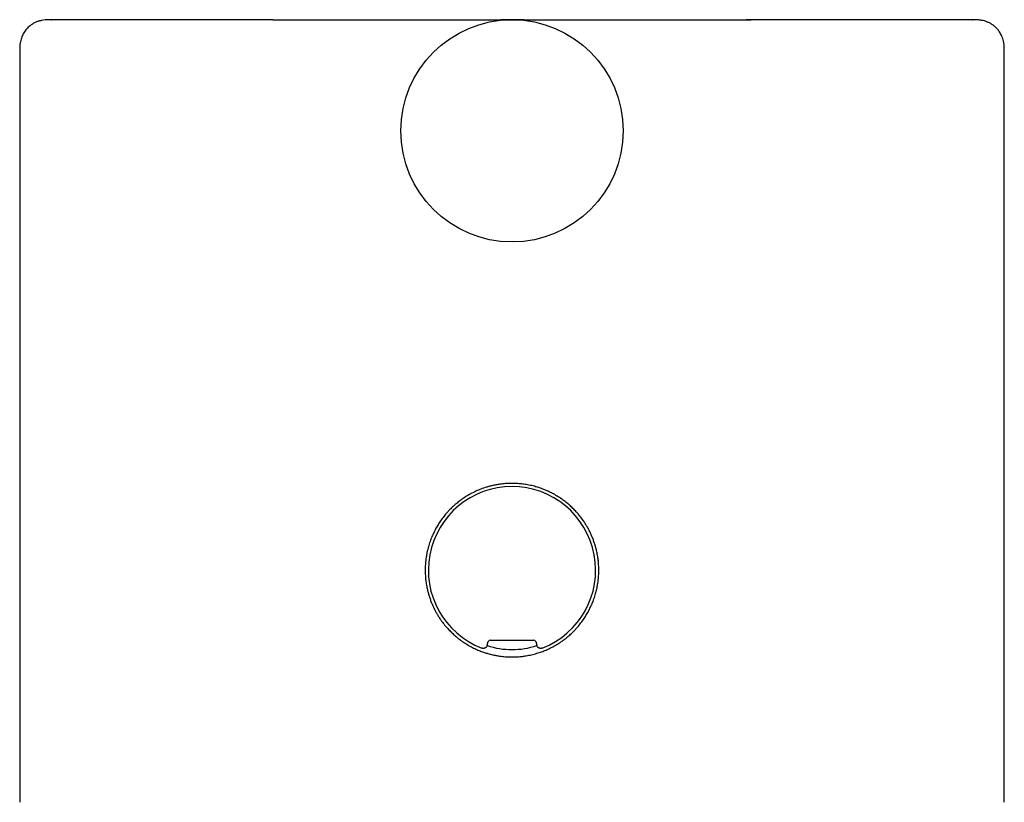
# Model space of a CAD drawing. Header units: millimetres. Extents: x 8 to 1084, y 12 to 961.
# Tile 19 of 49: x 387 to 433, y 899 to 936. Entities that reach past the tile are written whole.
import ezdxf

# ---------------------------------------------------------------- set-up
doc = ezdxf.new("R2010")
doc.units = ezdxf.units.MM

msp = doc.modelspace()

# ---------------------------------------------------------------- linework, layer by layer
at = {"color": 7, "linetype": 'Continuous', "lineweight": 30}
for p, q in [((398.892, 936.394), (410.048, 936.394)), ((408.856, 936.224), (408.856, 936.224)), ((410.334, 936.394), (421.489, 936.394)), ((411.526, 936.224), (411.526, 936.224)), ((407.122, 935.406), (407.122, 935.406)), ((413.26, 935.406), (413.26, 935.406)), ((386.941, 934.894), (386.941, 899.427)), ((433.441, 899.427), (433.441, 934.894)), ((409.025, 906.844), (409.071, 907.017)), ((409.168, 907.091), (411.214, 907.091)), ((411.311, 907.017), (411.357, 906.844)), ((386.942, 899.426), (386.942, 899.427)), ((433.44, 899.427), (433.44, 899.425))]:
    msp.add_line(p, q, dxfattribs=at)
msp.add_circle((410.191, 931.146), 5.25, dxfattribs=at)
for radius, start, end in [(3.95, 291.252, 248.748), (3.75, 251.7931, 270), (3.75, 270, 288.2059)]:
    msp.add_arc((410.191, 910.391), radius, start, end, dxfattribs=at)
for centre, major_axis in [((409.168, 906.991), (0.0609, -0.0794)), ((411.214, 906.991), (-0.0609, -0.0794))]:
    msp.add_ellipse(centre, major_axis=major_axis, ratio=0.999758, start_param=2.487211, end_param=3.795974, dxfattribs=at)
for points, knots in [([(388.451, 936.394), (388.442, 936.394), (388.426, 936.394), (388.403, 936.394), (388.383, 936.394), (388.365, 936.394), (388.351, 936.394), (388.34, 936.394), (388.332, 936.394), (388.325, 936.393), (388.319, 936.393), (388.315, 936.393), (388.31, 936.393), (388.304, 936.393), (388.294, 936.393), (388.28, 936.392), (388.253, 936.392), (388.204, 936.389), (388.114, 936.383), (387.989, 936.365), (387.845, 936.329), (387.707, 936.278), (387.598, 936.222), (387.515, 936.17), (387.45, 936.124), (387.381, 936.068), (387.308, 935.999), (387.233, 935.914), (387.166, 935.823), (387.108, 935.729), (387.06, 935.633), (387.019, 935.528), (386.986, 935.415), (386.961, 935.294), (386.947, 935.166), (386.941, 935.032), (386.941, 934.941), (386.941, 934.894)], [0, 0, 0, 0, 0.049092, 0.091821, 0.128169, 0.158122, 0.18168, 0.193163, 0.202168, 0.208726, 0.212933, 0.214265, 0.214796, 0.217886, 0.22033, 0.224734, 0.232727, 0.247413, 0.274731, 0.325687, 0.375938, 0.426089, 0.475918, 0.500684, 0.526702, 0.556838, 0.591163, 0.629601, 0.672014, 0.706321, 0.742655, 0.780923, 0.82105, 0.862999, 0.906771, 0.952408, 1, 1, 1, 1]), ([(398.892, 936.394), (398.727, 936.394), (398.398, 936.394), (397.914, 936.394), (397.44, 936.394), (396.976, 936.394), (396.521, 936.394), (396.079, 936.394), (395.636, 936.394), (395.195, 936.394), (394.753, 936.394), (394.324, 936.394), (393.906, 936.394), (393.516, 936.394), (393.151, 936.394), (392.812, 936.394), (392.485, 936.394), (392.169, 936.394), (391.865, 936.394), (391.573, 936.394), (391.284, 936.394), (391, 936.394), (390.722, 936.394), (390.458, 936.394), (390.21, 936.394), (389.983, 936.394), (389.775, 936.394), (389.586, 936.394), (389.412, 936.394), (389.252, 936.394), (389.106, 936.394), (388.974, 936.394), (388.853, 936.394), (388.744, 936.394), (388.649, 936.394), (388.572, 936.394), (388.512, 936.394), (388.47, 936.394), (388.445, 936.394), (388.438, 936.394), (388.441, 936.394), (388.45, 936.394), (388.451, 936.394)], [0, 0, 0, 0, 0.025384, 0.050699, 0.075966, 0.1012, 0.12642, 0.151644, 0.176356, 0.203324, 0.230285, 0.257258, 0.284267, 0.311334, 0.335572, 0.359753, 0.383892, 0.408005, 0.432107, 0.456215, 0.480304, 0.506771, 0.533232, 0.559709, 0.586223, 0.612793, 0.637579, 0.662285, 0.686927, 0.711523, 0.736089, 0.760642, 0.785198, 0.812234, 0.839316, 0.866468, 0.89371, 0.921064, 0.946329, 0.97162, 0.996955, 1, 1, 1, 1]), ([(410.746, 936.394), (410.746, 936.394), (410.748, 936.394), (410.742, 936.394), (410.736, 936.394), (410.73, 936.394), (410.724, 936.394), (410.715, 936.394), (410.704, 936.394), (410.69, 936.394), (410.674, 936.394), (410.656, 936.394), (410.636, 936.394), (410.616, 936.394), (410.592, 936.394), (410.564, 936.394), (410.535, 936.394), (410.506, 936.394), (410.479, 936.395), (410.456, 936.395), (410.436, 936.395), (410.417, 936.395), (410.398, 936.395), (410.379, 936.395), (410.361, 936.395), (410.343, 936.395), (410.326, 936.395), (410.309, 936.395), (410.292, 936.396), (410.275, 936.396), (410.26, 936.396), (410.248, 936.396), (410.24, 936.396), (410.234, 936.396), (410.231, 936.396), (410.227, 936.396), (410.224, 936.396), (410.221, 936.396), (410.217, 936.396), (410.214, 936.396), (410.211, 936.396), (410.209, 936.396), (410.208, 936.396), (410.207, 936.396), (410.207, 936.396), (410.206, 936.396), (410.206, 936.396), (410.205, 936.396), (410.204, 936.396), (410.203, 936.396), (410.201, 936.396), (410.197, 936.396), (410.192, 936.396), (410.187, 936.396), (410.18, 936.396), (410.174, 936.396), (410.167, 936.396), (410.16, 936.396), (410.151, 936.396), (410.14, 936.396), (410.129, 936.396), (410.119, 936.396), (410.112, 936.396), (410.106, 936.396), (410.1, 936.396), (410.093, 936.396), (410.086, 936.395), (410.077, 936.395), (410.068, 936.395), (410.059, 936.395), (410.046, 936.395), (410.03, 936.395), (410.009, 936.395), (409.986, 936.395), (409.963, 936.395), (409.941, 936.395), (409.92, 936.395), (409.898, 936.395), (409.876, 936.394), (409.857, 936.394), (409.842, 936.394), (409.831, 936.394), (409.819, 936.394), (409.807, 936.394), (409.793, 936.394), (409.778, 936.394), (409.763, 936.394), (409.746, 936.394), (409.728, 936.394), (409.712, 936.394), (409.697, 936.394), (409.684, 936.394), (409.674, 936.394), (409.665, 936.394), (409.662, 936.394), (409.661, 936.394)], [0, 0, 0, 0, 0.000287, 0.006124, 0.012022, 0.017822, 0.02352, 0.029115, 0.040482, 0.051348, 0.061684, 0.074843, 0.08823, 0.102007, 0.116168, 0.136767, 0.157406, 0.177992, 0.197977, 0.217123, 0.232792, 0.249119, 0.266188, 0.283947, 0.302372, 0.321506, 0.341255, 0.361508, 0.38908, 0.416472, 0.442976, 0.462202, 0.480844, 0.486927, 0.492576, 0.49716, 0.499915, 0.502098, 0.503719, 0.50479, 0.505126, 0.505246, 0.505338, 0.505375, 0.505407, 0.505437, 0.505466, 0.505498, 0.505534, 0.505624, 0.505889, 0.506284, 0.507479, 0.509475, 0.512179, 0.515608, 0.519541, 0.523603, 0.527792, 0.538189, 0.549356, 0.560726, 0.572875, 0.58572, 0.598484, 0.610985, 0.623174, 0.637083, 0.650432, 0.663162, 0.675391, 0.697456, 0.71987, 0.74255, 0.76575, 0.78195, 0.798486, 0.815319, 0.831702, 0.847176, 0.855454, 0.863437, 0.871298, 0.879857, 0.889205, 0.899328, 0.910206, 0.921748, 0.933899, 0.9459, 0.957576, 0.968925, 0.979948, 0.990646, 1, 1, 1, 1]), ([(421.509, 936.394), (421.466, 936.394), (421.381, 936.394), (421.296, 936.394), (421.253, 936.394)], [0, 0, 0, 0, 0.500224, 1, 1, 1, 1]), ([(431.93, 936.394), (431.935, 936.394), (431.945, 936.394), (431.938, 936.394), (431.914, 936.394), (431.875, 936.394), (431.823, 936.394), (431.756, 936.394), (431.675, 936.394), (431.579, 936.394), (431.469, 936.394), (431.341, 936.394), (431.192, 936.394), (431.021, 936.394), (430.832, 936.394), (430.627, 936.394), (430.42, 936.394), (430.218, 936.394), (430.025, 936.394), (429.821, 936.394), (429.608, 936.394), (429.386, 936.394), (429.154, 936.394), (428.912, 936.394), (428.64, 936.394), (428.333, 936.394), (427.99, 936.394), (427.633, 936.394), (427.262, 936.394), (426.886, 936.394), (426.509, 936.394), (426.131, 936.394), (425.743, 936.394), (425.345, 936.394), (424.937, 936.394), (424.516, 936.394), (424.066, 936.394), (423.587, 936.394), (423.08, 936.394), (422.562, 936.394), (422.032, 936.394), (421.671, 936.394), (421.489, 936.394)], [0, 0, 0, 0, 0.023516, 0.051318, 0.079111, 0.104008, 0.128811, 0.153536, 0.1782, 0.20282, 0.227412, 0.251994, 0.279042, 0.306119, 0.333249, 0.360453, 0.387754, 0.408907, 0.430018, 0.451099, 0.472159, 0.493209, 0.514259, 0.53532, 0.556418, 0.582929, 0.609438, 0.635966, 0.662535, 0.689164, 0.713753, 0.738288, 0.762787, 0.787266, 0.811742, 0.83623, 0.861248, 0.888942, 0.916641, 0.944368, 0.972146, 1, 1, 1, 1]), ([(433.441, 934.894), (433.441, 934.952), (433.441, 935.063), (433.431, 935.224), (433.407, 935.373), (433.37, 935.508), (433.324, 935.628), (433.272, 935.732), (433.217, 935.821), (433.162, 935.897), (433.097, 935.974), (433.016, 936.055), (432.915, 936.138), (432.804, 936.211), (432.684, 936.273), (432.562, 936.321), (432.442, 936.354), (432.328, 936.375), (432.236, 936.385), (432.175, 936.389), (432.146, 936.391), (432.131, 936.391), (432.124, 936.392), (432.12, 936.392), (432.116, 936.392), (432.113, 936.392), (432.106, 936.392), (432.096, 936.393), (432.082, 936.393), (432.065, 936.393), (432.044, 936.394), (432.02, 936.394), (431.993, 936.394), (431.963, 936.394), (431.942, 936.394), (431.93, 936.394)], [0, 0, 0, 0, 0.057535, 0.111322, 0.161468, 0.207977, 0.250764, 0.289686, 0.324576, 0.35529, 0.383135, 0.425678, 0.469268, 0.513726, 0.558888, 0.603324, 0.644794, 0.683373, 0.719284, 0.736409, 0.744772, 0.748904, 0.750958, 0.751988, 0.753134, 0.754531, 0.756253, 0.763669, 0.774739, 0.795358, 0.822745, 0.856917, 0.897865, 0.94557, 1, 1, 1, 1]), ([(410.191, 906.291), (410.107, 906.293), (409.938, 906.296), (409.713, 906.317), (409.516, 906.346), (409.347, 906.378), (409.179, 906.417), (409.011, 906.463), (408.829, 906.522), (408.634, 906.596), (408.427, 906.687), (408.217, 906.795), (408.003, 906.92), (407.813, 907.049), (407.637, 907.181), (407.476, 907.316), (407.31, 907.471), (407.145, 907.643), (406.983, 907.833), (406.844, 908.019), (406.732, 908.187), (406.642, 908.335), (406.56, 908.484), (406.483, 908.638), (406.412, 908.796), (406.348, 908.959), (406.29, 909.124), (406.239, 909.294), (406.191, 909.482), (406.149, 909.688), (406.117, 909.913), (406.095, 910.151), (406.088, 910.4), (406.096, 910.633), (406.115, 910.852), (406.144, 911.059), (406.186, 911.279), (406.243, 911.508), (406.317, 911.743), (406.4, 911.957), (406.489, 912.156), (406.583, 912.342), (406.695, 912.537), (406.824, 912.735), (406.971, 912.934), (407.119, 913.11), (407.27, 913.27), (407.421, 913.417), (407.594, 913.566), (407.783, 913.713), (407.99, 913.854), (408.191, 913.973), (408.396, 914.08), (408.605, 914.175), (408.819, 914.257), (409.01, 914.319), (409.178, 914.365), (409.349, 914.405), (409.523, 914.438), (409.721, 914.466), (409.944, 914.486), (410.184, 914.493), (410.417, 914.487), (410.642, 914.468), (410.877, 914.436), (411.121, 914.387), (411.344, 914.328), (411.553, 914.26), (411.748, 914.186), (411.954, 914.095), (412.165, 913.987), (412.378, 913.862), (412.569, 913.733), (412.745, 913.601), (412.906, 913.466), (413.072, 913.311), (413.237, 913.139), (413.399, 912.949), (413.538, 912.763), (413.65, 912.595), (413.739, 912.447), (413.822, 912.298), (413.899, 912.144), (413.969, 911.986), (414.034, 911.823), (414.092, 911.658), (414.143, 911.488), (414.19, 911.3), (414.232, 911.094), (414.265, 910.869), (414.286, 910.631), (414.294, 910.382), (414.286, 910.15), (414.267, 909.93), (414.238, 909.723), (414.196, 909.503), (414.138, 909.274), (414.064, 909.039), (413.982, 908.825), (413.893, 908.626), (413.799, 908.44), (413.687, 908.245), (413.557, 908.047), (413.41, 907.848), (413.262, 907.672), (413.112, 907.512), (412.961, 907.365), (412.788, 907.216), (412.599, 907.07), (412.392, 906.928), (412.191, 906.809), (411.993, 906.707), (411.801, 906.618), (411.588, 906.534), (411.36, 906.459), (411.117, 906.394), (410.887, 906.349), (410.661, 906.316), (410.438, 906.295), (410.273, 906.292), (410.191, 906.291)], [0, 0, 0, 0, 0.009804, 0.019607, 0.026248, 0.032888, 0.039626, 0.046364, 0.053133, 0.061888, 0.07065, 0.079406, 0.089441, 0.099476, 0.106238, 0.115076, 0.123922, 0.13276, 0.142891, 0.153022, 0.159849, 0.16647, 0.17312, 0.17977, 0.186517, 0.193264, 0.200111, 0.206958, 0.213838, 0.222642, 0.231453, 0.240258, 0.250356, 0.260455, 0.267264, 0.275969, 0.284681, 0.293386, 0.303364, 0.313343, 0.320068, 0.328821, 0.337582, 0.346335, 0.356367, 0.366398, 0.373157, 0.38203, 0.390911, 0.399784, 0.409958, 0.420131, 0.426988, 0.436928, 0.446868, 0.453602, 0.460337, 0.467172, 0.474007, 0.480874, 0.490438, 0.500002, 0.508759, 0.517523, 0.52628, 0.536322, 0.546364, 0.553133, 0.561888, 0.57065, 0.579406, 0.589441, 0.599476, 0.606238, 0.615076, 0.623922, 0.63276, 0.642891, 0.653022, 0.659849, 0.66647, 0.67312, 0.67977, 0.686517, 0.693264, 0.700111, 0.706958, 0.713838, 0.722642, 0.731453, 0.740258, 0.750356, 0.760455, 0.767264, 0.775969, 0.784681, 0.793386, 0.803364, 0.813343, 0.820068, 0.828822, 0.837582, 0.846335, 0.856367, 0.866398, 0.873157, 0.88203, 0.890911, 0.899784, 0.909958, 0.920131, 0.926988, 0.935868, 0.944754, 0.953634, 0.96382, 0.974005, 0.980873, 0.990436, 1, 1, 1, 1]), ([(409.025, 906.844), (409.021, 906.834), (409.014, 906.812), (408.997, 906.783), (408.976, 906.756), (408.951, 906.734), (408.922, 906.716), (408.89, 906.704), (408.857, 906.697), (408.824, 906.695), (408.79, 906.699), (408.77, 906.706), (408.759, 906.71)], [0, 0, 0, 0, 0.1004224, 0.2008446, 0.301268, 0.4016914, 0.5020942, 0.6024971, 0.7028882, 0.8032794, 0.9016396, 1, 1, 1, 1]), ([(411.623, 906.71), (411.612, 906.706), (411.591, 906.699), (411.557, 906.695), (411.523, 906.697), (411.49, 906.704), (411.459, 906.717), (411.43, 906.735), (411.405, 906.757), (411.384, 906.784), (411.367, 906.813), (411.36, 906.834), (411.357, 906.844)], [0, 0, 0, 0, 0.100422, 0.200845, 0.301268, 0.401691, 0.502094, 0.602497, 0.702888, 0.803279, 0.90164, 1, 1, 1, 1])]:
    msp.add_open_spline(points, degree=3, knots=knots, dxfattribs=at)

doc.saveas('drawing.dxf')
